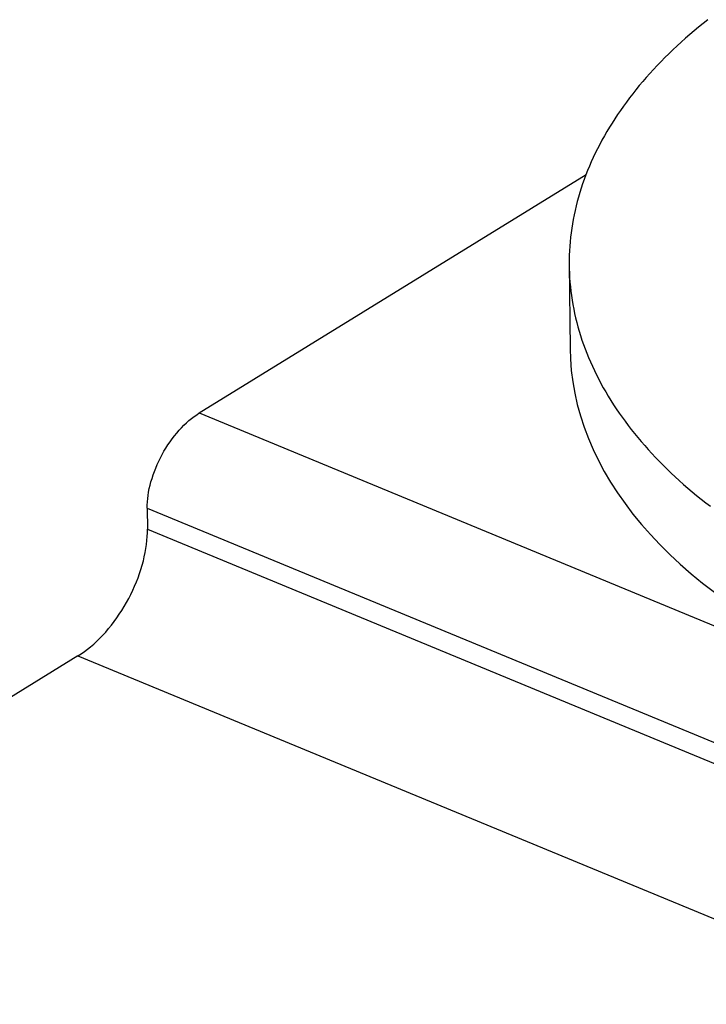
# Model space of a CAD drawing. Header units: millimetres. Extents: x 0 to 594, y 0 to 420.
# Tile 48 of 78: x 542.58 to 543.93, y 99.57 to 101.5. Entities that reach past the tile are written whole.
import ezdxf

# ---------------------------------------------------------------- set-up
doc = ezdxf.new("R2010")
doc.units = ezdxf.units.MM
doc.header["$LTSCALE"] = 32.67
doc.layers.get('0').update_dxf_attribs({"linetype": 'CONTINUOUS'})

msp = doc.modelspace()

# ---------------------------------------------------------------- linework, layer by layer
at = {"color": 7, "linetype": 'CONTINUOUS'}
for p, q in [((543.9354, 101.5025), (543.9263, 101.4953)), ((543.9174, 101.4881), (543.9087, 101.4808)), ((543.9263, 101.4953), (543.9174, 101.4881)), ((543.8916, 101.466), (543.8832, 101.4585)), ((543.9, 101.4734), (543.8916, 101.466)), ((543.9087, 101.4808), (543.9, 101.4734)), ((543.875, 101.451), (543.8669, 101.4435)), ((543.8832, 101.4585), (543.875, 101.451)), ((543.8513, 101.4282), (543.8436, 101.4205)), ((543.859, 101.4358), (543.8513, 101.4282)), ((543.8669, 101.4435), (543.859, 101.4358)), ((543.8362, 101.4127), (543.8288, 101.4049)), ((543.8436, 101.4205), (543.8362, 101.4127)), ((543.8146, 101.3892), (543.8077, 101.3812)), ((543.8217, 101.3971), (543.8146, 101.3892)), ((543.8288, 101.4049), (543.8217, 101.3971)), ((543.801, 101.3733), (543.7944, 101.3652)), ((543.8077, 101.3812), (543.801, 101.3733)), ((543.7817, 101.3491), (543.7756, 101.341)), ((543.788, 101.3572), (543.7817, 101.3491)), ((543.7944, 101.3652), (543.788, 101.3572)), ((543.7697, 101.3328), (543.7639, 101.3246)), ((543.7756, 101.341), (543.7697, 101.3328)), ((543.7582, 101.3163), (543.7527, 101.3081)), ((543.7639, 101.3246), (543.7582, 101.3163)), ((543.7422, 101.2914), (543.7372, 101.283)), ((543.7474, 101.2997), (543.7422, 101.2914)), ((543.7527, 101.3081), (543.7474, 101.2997)), ((543.7324, 101.2746), (543.7277, 101.2662)), ((543.7372, 101.283), (543.7324, 101.2746)), ((543.7232, 101.2577), (543.7188, 101.2493)), ((543.7277, 101.2662), (543.7232, 101.2577)), ((543.7105, 101.2322), (543.7067, 101.2237)), ((543.7146, 101.2408), (543.7105, 101.2322)), ((543.7188, 101.2493), (543.7146, 101.2408)), ((543.7029, 101.2151), (543.6994, 101.2065)), ((543.7067, 101.2237), (543.7029, 101.2151)), ((542.9372, 100.7307), (543.6964, 101.1988)), ((543.696, 101.1978), (543.6928, 101.1892)), ((543.6994, 101.2065), (543.696, 101.1978)), ((543.6897, 101.1805), (543.6868, 101.1719)), ((543.6928, 101.1892), (543.6897, 101.1805)), ((543.6815, 101.1544), (543.6791, 101.1457)), ((543.6841, 101.1632), (543.6815, 101.1544)), ((543.6868, 101.1719), (543.6841, 101.1632)), ((543.6769, 101.137), (543.6749, 101.1282)), ((543.6791, 101.1457), (543.6769, 101.137)), ((543.673, 101.1195), (543.6712, 101.1107)), ((543.6749, 101.1282), (543.673, 101.1195)), ((543.6697, 101.1019), (543.6683, 101.0931)), ((543.6712, 101.1107), (543.6697, 101.1019)), ((543.6671, 101.0843), (543.666, 101.0755)), ((543.6683, 101.0931), (543.6671, 101.0843)), ((543.6644, 101.0579), (543.6639, 101.0491)), ((543.6651, 101.0667), (543.6644, 101.0579)), ((543.666, 101.0755), (543.6651, 101.0667)), ((543.6635, 101.0403), (543.6633, 101.0314)), ((543.6639, 101.0491), (543.6635, 101.0403)), ((543.6633, 101.0314), (543.6633, 101.0226)), ((543.6633, 101.0226), (543.665, 100.8563)), ((543.6633, 101.0202), (543.6634, 101.0138)), ((543.6634, 101.0138), (543.6637, 101.005)), ((543.6637, 101.005), (543.6642, 100.9962)), ((543.6642, 100.9962), (543.6648, 100.9874)), ((543.6648, 100.9874), (543.6656, 100.9786)), ((543.6656, 100.9786), (543.6666, 100.9698)), ((543.6666, 100.9698), (543.6677, 100.961)), ((543.6677, 100.961), (543.669, 100.9522)), ((543.669, 100.9522), (543.6705, 100.9435)), ((543.6705, 100.9435), (543.6722, 100.9347)), ((543.6722, 100.9347), (543.674, 100.926)), ((543.674, 100.926), (543.676, 100.9172)), ((543.676, 100.9172), (543.6781, 100.9085)), ((543.6781, 100.9085), (543.6804, 100.8998)), ((543.6804, 100.8998), (543.6829, 100.8911)), ((543.6829, 100.8911), (543.6856, 100.8825)), ((543.6856, 100.8825), (543.6884, 100.8738)), ((543.6884, 100.8738), (543.6914, 100.8652)), ((543.6914, 100.8652), (543.6945, 100.8566)), ((543.665, 100.8563), (543.6656, 100.8367)), ((543.6945, 100.8566), (543.6978, 100.848)), ((543.6978, 100.848), (543.7013, 100.8394)), ((543.6656, 100.8367), (543.6674, 100.8143)), ((543.7013, 100.8394), (543.705, 100.8309)), ((543.705, 100.8309), (543.7088, 100.8224)), ((543.6674, 100.8143), (543.6702, 100.7918)), ((543.7088, 100.8224), (543.7127, 100.8139)), ((543.7127, 100.8139), (543.7169, 100.8054)), ((543.6702, 100.7918), (543.6742, 100.7694)), ((543.7169, 100.8054), (543.7212, 100.797)), ((543.7212, 100.797), (543.7256, 100.7886)), ((543.7256, 100.7886), (543.7303, 100.7802)), ((543.6742, 100.7694), (543.6792, 100.7471)), ((543.7303, 100.7802), (543.735, 100.7719)), ((543.735, 100.7719), (543.74, 100.7635)), ((543.74, 100.7635), (543.7451, 100.7553)), ((543.7451, 100.7553), (543.7503, 100.747)), ((542.9321, 100.7274), (542.9372, 100.7307)), ((543.6792, 100.7471), (543.6854, 100.7249)), ((543.7503, 100.747), (543.7557, 100.7388)), ((543.7557, 100.7388), (543.7613, 100.7306)), ((543.7613, 100.7306), (543.7671, 100.7225)), ((542.9071, 100.7068), (542.912, 100.7114)), ((542.912, 100.7114), (542.9169, 100.7158)), ((542.9169, 100.7158), (542.9219, 100.72)), ((542.9219, 100.72), (542.927, 100.7238)), ((542.927, 100.7238), (542.9321, 100.7274)), ((543.6854, 100.7249), (543.6926, 100.7029)), ((543.7671, 100.7225), (543.7729, 100.7144)), ((543.7729, 100.7144), (543.779, 100.7063)), ((542.8884, 100.6859), (542.8929, 100.6914)), ((542.8929, 100.6914), (542.8975, 100.6968)), ((542.8975, 100.6968), (542.9022, 100.7019)), ((542.9022, 100.7019), (542.9071, 100.7068)), ((543.6926, 100.7029), (543.7009, 100.6809)), ((543.779, 100.7063), (543.7852, 100.6983)), ((543.7852, 100.6983), (543.7915, 100.6903)), ((543.7915, 100.6903), (543.7981, 100.6824)), ((542.8756, 100.6682), (542.8797, 100.6743)), ((542.8797, 100.6743), (542.884, 100.6802)), ((542.884, 100.6802), (542.8884, 100.6859)), ((543.7009, 100.6809), (543.7102, 100.6591)), ((543.7981, 100.6824), (543.8047, 100.6745)), ((543.8047, 100.6745), (543.8115, 100.6666)), ((542.8642, 100.6493), (542.8678, 100.6557)), ((542.8678, 100.6557), (542.8716, 100.662)), ((542.8716, 100.662), (542.8756, 100.6682)), ((543.7102, 100.6591), (543.7207, 100.6375)), ((543.8115, 100.6666), (543.8185, 100.6588)), ((543.8185, 100.6588), (543.8256, 100.651)), ((542.8544, 100.6294), (542.8575, 100.6361)), ((542.8575, 100.6361), (542.8607, 100.6427)), ((542.8607, 100.6427), (542.8642, 100.6493)), ((543.7207, 100.6375), (543.7322, 100.616)), ((543.8256, 100.651), (543.8329, 100.6433)), ((543.8329, 100.6433), (543.8403, 100.6356)), ((543.8403, 100.6356), (543.8478, 100.628)), ((542.8465, 100.6092), (542.8489, 100.616)), ((542.8489, 100.616), (542.8516, 100.6227)), ((542.8516, 100.6227), (542.8544, 100.6294)), ((543.7322, 100.616), (543.7447, 100.5948)), ((543.8478, 100.628), (543.8555, 100.6204)), ((543.8555, 100.6204), (543.8634, 100.6129)), ((543.8634, 100.6129), (543.8714, 100.6054)), ((542.8405, 100.5889), (542.8423, 100.5956)), ((542.8423, 100.5956), (542.8443, 100.6024)), ((542.8443, 100.6024), (542.8465, 100.6092)), ((543.7447, 100.5948), (543.7583, 100.5738)), ((543.8714, 100.6054), (543.8795, 100.598)), ((543.8795, 100.598), (543.8878, 100.5906)), ((542.8367, 100.5691), (542.8377, 100.5756)), ((542.8377, 100.5756), (542.839, 100.5822)), ((542.839, 100.5822), (542.8405, 100.5889)), ((543.8878, 100.5906), (543.8962, 100.5833)), ((543.8962, 100.5833), (543.9048, 100.576)), ((543.9048, 100.576), (543.9135, 100.5688)), ((542.835, 100.5501), (542.8353, 100.5563)), ((542.8353, 100.5563), (542.8359, 100.5626)), ((542.8359, 100.5626), (542.8367, 100.5691)), ((543.7583, 100.5738), (543.7729, 100.553)), ((543.9135, 100.5688), (543.9223, 100.5617)), ((543.9223, 100.5617), (543.9313, 100.5546)), ((542.8349, 100.544), (542.835, 100.5501)), ((542.8349, 100.544), (542.8354, 100.503)), ((543.7729, 100.553), (543.7885, 100.5324)), ((543.9313, 100.5546), (543.9404, 100.5476)), ((543.7885, 100.5324), (543.8051, 100.5121)), ((542.8353, 100.4956), (542.8354, 100.503)), ((543.8051, 100.5121), (543.8227, 100.4921)), ((542.8335, 100.4725), (542.8344, 100.4804)), ((542.8344, 100.4804), (542.835, 100.4881)), ((542.835, 100.4881), (542.8353, 100.4956)), ((543.8227, 100.4921), (543.8413, 100.4724)), ((542.8309, 100.4566), (542.8323, 100.4646)), ((542.8323, 100.4646), (542.8335, 100.4725)), ((543.8413, 100.4724), (543.8609, 100.4531)), ((542.825, 100.4321), (542.8273, 100.4403)), ((542.8273, 100.4403), (542.8292, 100.4485)), ((542.8292, 100.4485), (542.8309, 100.4566)), ((543.8609, 100.4531), (543.8814, 100.434)), ((542.8198, 100.4156), (542.8226, 100.4238)), ((542.8226, 100.4238), (542.825, 100.4321)), ((543.8814, 100.434), (543.9028, 100.4153)), ((542.8136, 100.3991), (542.8169, 100.4073)), ((542.8169, 100.4073), (542.8198, 100.4156)), ((543.9028, 100.4153), (543.9252, 100.3969)), ((542.8026, 100.3746), (542.8065, 100.3827)), ((542.8065, 100.3827), (542.8102, 100.3909)), ((542.8102, 100.3909), (542.8136, 100.3991)), ((543.9252, 100.3969), (543.9484, 100.379)), ((542.7942, 100.3587), (542.7985, 100.3666)), ((542.7985, 100.3666), (542.8026, 100.3746)), ((542.7801, 100.3357), (542.785, 100.3432)), ((542.785, 100.3432), (542.7897, 100.3509)), ((542.7897, 100.3509), (542.7942, 100.3587)), ((542.7699, 100.3212), (542.7751, 100.3284)), ((542.7751, 100.3284), (542.7801, 100.3357)), ((542.7534, 100.3009), (542.759, 100.3075)), ((542.759, 100.3075), (542.7645, 100.3142)), ((542.7645, 100.3142), (542.7699, 100.3212)), ((542.7359, 100.2827), (542.7418, 100.2885)), ((542.7418, 100.2885), (542.7476, 100.2946)), ((542.7476, 100.2946), (542.7534, 100.3009)), ((542.7115, 100.2624), (542.7176, 100.267)), ((542.7176, 100.267), (542.7238, 100.272)), ((542.7238, 100.272), (542.7299, 100.2772)), ((542.7299, 100.2772), (542.7359, 100.2827)), ((542.699, 100.254), (541.5821, 99.5654)), ((542.699, 100.254), (542.7053, 100.258)), ((542.7053, 100.258), (542.7115, 100.2624))]:
    msp.add_line(p, q, dxfattribs=at)
at = {"color": 9, "linetype": 'CONTINUOUS'}
for p, q in [((542.9372, 100.7307), (545.0743, 99.8473)), ((542.8349, 100.544), (544.9869, 99.6544)), ((542.8354, 100.503), (544.9873, 99.6135)), ((542.699, 100.254), (544.8708, 99.3563))]:
    msp.add_line(p, q, dxfattribs=at)

doc.saveas('drawing.dxf')
